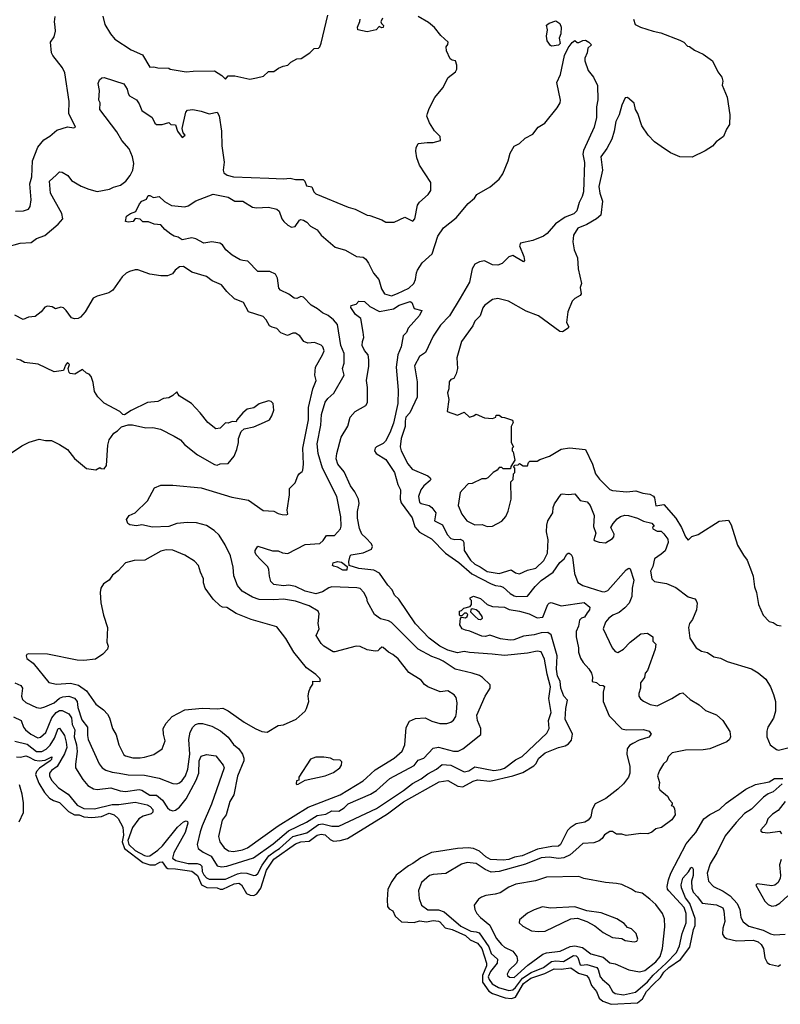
# Model space of a CAD drawing. Extents: x 2323203 to 2567568, y 883585 to 1022917.
# Tile 36 of 256: x 2384020 to 2389659, y 997611 to 1004911. Entities that reach past the tile are written whole.
import ezdxf

# ---------------------------------------------------------------- set-up
doc = ezdxf.new("R2010")
doc.units = 0

msp = doc.modelspace()

# ---------------------------------------------------------------- linework, layer by layer
at = {"layer": '0CON10XD'}
for points in [[(2383988.1, 1003491.9), (2384047.3, 1003492.7), (2384086.2, 1003505), (2384097.5, 1003525), (2384105.6, 1003574.4), (2384094.5, 1003695), (2384108.7, 1003745), (2384115.3, 1003864.7), (2384153.4, 1003966.6), (2384199.3, 1004020.7), (2384242.7, 1004047.3), (2384295, 1004091.1), (2384374.2, 1004115.8), (2384421.2, 1004108.8), (2384433.3, 1004115), (2384383.1, 1004215), (2384387.5, 1004305), (2384355, 1004516.2), (2384337.8, 1004555), (2384265.5, 1004645.5), (2384255.6, 1004665.6), (2384247.3, 1004745), (2384276.1, 1004785), (2384284.1, 1004825.9), (2384283.1, 1004856.9), (2384278.5, 1004895), (2384284, 1004935)], [(2384290.8, 1003759.2), (2384315, 1003782), (2384335, 1003780), (2384376, 1003755), (2384405, 1003719.2), (2384475, 1003677.5), (2384533.4, 1003653.4), (2384595, 1003637.3), (2384685, 1003653.9), (2384715, 1003669.6), (2384768, 1003685), (2384805.8, 1003715), (2384840, 1003755), (2384858.5, 1003795), (2384865.5, 1003845), (2384857.3, 1003895), (2384832.4, 1003952.4), (2384776.7, 1004015), (2384738.9, 1004078.9), (2384613.8, 1004245), (2384617.5, 1004295), (2384606.7, 1004315), (2384611.2, 1004385), (2384601.7, 1004438.3), (2384612.5, 1004465), (2384629.3, 1004480.7), (2384645, 1004483.3), (2384792.5, 1004435), (2384816.8, 1004396.8), (2384822.9, 1004365), (2384835, 1004345.7), (2384885, 1004317.5), (2384905, 1004286.2), (2384925, 1004238), (2385000.8, 1004185), (2385022.5, 1004145), (2385035, 1004133.8), (2385075, 1004133.3), (2385125, 1004150), (2385140, 1004135), (2385175, 1004132.5), (2385190, 1004085), (2385225, 1004037.5), (2385247.5, 1004055), (2385232, 1004072), (2385224.4, 1004105), (2385252.5, 1004225), (2385265, 1004240.4), (2385303.3, 1004245), (2385365, 1004234), (2385425, 1004214.2), (2385485, 1004224.2), (2385498.3, 1004198.2), (2385515.6, 1004085), (2385518.1, 1003975), (2385535.2, 1003854.8), (2385529.4, 1003795), (2385533.8, 1003775), (2385557.7, 1003757.7), (2385605, 1003746.5), (2385865.6, 1003735.6), (2385975, 1003730.4), (2386025, 1003736.2), (2386065, 1003727.3), (2386121.4, 1003725), (2386134.5, 1003715), (2386145, 1003678.8), (2386185, 1003672.9), (2386200.4, 1003635), (2386215, 1003620), (2386455, 1003521.8), (2386506.4, 1003506.4), (2386595, 1003461.2), (2386615, 1003460), (2386705, 1003427.5), (2386735, 1003410), (2386795, 1003410), (2386875, 1003446.7), (2386935, 1003416.7), (2386948.8, 1003435), (2386970, 1003535), (2386985, 1003557.5), (2387047.5, 1003615), (2387066.7, 1003645), (2387068, 1003705), (2386985, 1003832.5), (2386963.6, 1003886.4), (2386956.1, 1003936.1), (2386958.3, 1003961.7), (2386975, 1003992.5), (2387041.7, 1004001.7), (2387085, 1004000), (2387140, 1004015), (2387137.5, 1004045), (2387095, 1004087.5), (2387057.3, 1004147.3), (2387039.2, 1004195), (2387042.2, 1004215), (2387055, 1004252.5), (2387097.9, 1004335), (2387155.6, 1004405), (2387197.2, 1004482.8), (2387250, 1004525), (2387260, 1004545), (2387260, 1004575), (2387250, 1004605), (2387225, 1004610), (2387210.7, 1004620.7), (2387185, 1004680), (2387180.7, 1004709.3), (2387193.6, 1004726.4), (2387196.2, 1004745), (2387142, 1004795), (2387094.2, 1004854.2), (2387050.8, 1004890.8), (2386975, 1004933.8)], [(2384636, 1004936), (2384650.5, 1004875), (2384693.1, 1004805), (2384725, 1004767.5), (2384847.4, 1004687.4), (2384929.6, 1004649.6), (2384985, 1004560), (2385015, 1004562.5), (2385043.3, 1004553.3), (2385125, 1004552.5), (2385135, 1004544.4), (2385254.2, 1004524.2), (2385305, 1004530), (2385465, 1004530.8), (2385518.1, 1004498.1), (2385545, 1004470), (2385566.1, 1004493.9), (2385615, 1004493.8), (2385725, 1004470), (2385775, 1004478.8), (2385827, 1004493), (2385865, 1004527.5), (2385905, 1004527.5), (2385938.3, 1004551.7), (2385973, 1004567), (2386007, 1004573), (2386030, 1004595), (2386075, 1004620), (2386107, 1004623), (2386170, 1004665), (2386203, 1004697), (2386235, 1004700), (2386245, 1004710), (2386255, 1004737.5), (2386305.2, 1004945)], [(2386708.3, 1004921.7), (2386697.5, 1004895), (2386701.7, 1004881.7), (2386717, 1004867), (2386715, 1004853.8), (2386705, 1004851.2), (2386685, 1004860), (2386662.5, 1004835), (2386595, 1004821.9), (2386526.4, 1004836.4), (2386523.3, 1004855), (2386542.3, 1004897.7), (2386544.1, 1004915.9)], [(2388570, 1004915), (2388583.3, 1004875), (2388622.5, 1004855), (2388715, 1004825.7), (2388774.1, 1004814.1), (2388915, 1004760), (2388942.5, 1004745), (2388970, 1004715), (2388985, 1004712.5), (2389022.5, 1004685), (2389086.7, 1004655), (2389155.8, 1004605.8), (2389194.3, 1004525), (2389225.4, 1004485), (2389233.3, 1004455), (2389227.1, 1004425), (2389265, 1004337.5), (2389285.5, 1004205), (2389280.8, 1004135), (2389260.8, 1004099.2), (2389236.7, 1004045), (2389184.1, 1004005.9), (2389155, 1003973.3), (2389102.3, 1003937.7), (2389005, 1003891.2), (2388915, 1003894), (2388844.3, 1003924.3), (2388775, 1003970), (2388726.1, 1004006.1), (2388680, 1004055), (2388631.2, 1004125), (2388602, 1004215), (2388585.8, 1004245), (2388575, 1004293.3), (2388525, 1004333.3), (2388509.3, 1004330.7), (2388483.6, 1004276.4), (2388464.6, 1004205.4), (2388439.4, 1004155), (2388427.3, 1004085), (2388408.8, 1004025), (2388373.3, 1003955), (2388329.1, 1003895), (2388339.3, 1003795), (2388314.1, 1003675), (2388321.5, 1003625), (2388340, 1003565), (2388327.6, 1003462.4), (2388295.6, 1003435), (2388225, 1003393.5), (2388156.7, 1003365), (2388126.7, 1003313.3), (2388120, 1003265), (2388130.8, 1003205), (2388155.6, 1003145), (2388160.6, 1003065), (2388184.2, 1002955), (2388174.4, 1002925), (2388181.2, 1002878.8), (2388174, 1002865), (2388135, 1002844.2), (2388115.7, 1002825), (2388084.5, 1002745.5), (2388074, 1002665), (2388090, 1002635), (2388085.9, 1002624.1), (2388045, 1002596.7), (2388025, 1002599.2), (2387865, 1002715.6), (2387775, 1002751.1), (2387643, 1002823), (2387565, 1002844), (2387525, 1002835.8), (2387465, 1002792), (2387452.9, 1002775), (2387432.5, 1002715), (2387394.6, 1002675.4), (2387378, 1002642), (2387296, 1002525), (2387261.4, 1002405), (2387266.1, 1002326.1), (2387256.7, 1002285), (2387239.5, 1002250.5), (2387215, 1002242.5), (2387203.9, 1002226.1), (2387201.2, 1002175), (2387192, 1002145), (2387201.2, 1002095), (2387190, 1002005), (2387265, 1001980), (2387315, 1002000), (2387355, 1001963.3), (2387385, 1001973.3), (2387405, 1001987.5), (2387465, 1001960), (2387525, 1001953.8), (2387550, 1001965), (2387551.7, 1001978.3), (2387575, 1001980), (2387593, 1001963), (2387615, 1001962.5), (2387673, 1001943), (2387677.5, 1001925), (2387662.5, 1001895), (2387662.5, 1001775), (2387680, 1001745), (2387670, 1001735), (2387670, 1001715), (2387677, 1001707), (2387690, 1001645), (2387661.7, 1001598.3), (2387658.3, 1001581.7), (2387605, 1001580), (2387595, 1001590), (2387575, 1001590), (2387559.3, 1001570.7), (2387530, 1001555), (2387490, 1001515), (2387475, 1001507.5), (2387445, 1001507.5), (2387375, 1001473.3), (2387345, 1001470), (2387305, 1001428.8), (2387286.2, 1001405), (2387269.3, 1001309.3), (2387297.5, 1001245), (2387333.8, 1001195), (2387395, 1001166.9), (2387448.3, 1001168.3), (2387485, 1001153.3), (2387525, 1001156.7), (2387595, 1001192.5), (2387623.6, 1001226.4), (2387641.7, 1001268.3), (2387662.5, 1001355), (2387660, 1001485), (2387677, 1001503), (2387680, 1001545), (2387690, 1001555), (2387690, 1001585), (2387681.7, 1001598.3), (2387691.7, 1001608.3), (2387715, 1001610), (2387725, 1001620), (2387753, 1001603), (2387785, 1001602.5), (2387791.7, 1001628.3), (2387803, 1001637), (2387855, 1001637.5), (2387875, 1001650), (2387947.5, 1001675), (2388035, 1001726.7), (2388095, 1001736.7), (2388215, 1001723.3), (2388265.7, 1001615), (2388289.2, 1001545), (2388317.5, 1001505), (2388395, 1001428), (2388415, 1001419.2), (2388521.7, 1001411.7), (2388588, 1001418), (2388640.2, 1001400.2), (2388692.5, 1001392.5), (2388717.9, 1001377.9), (2388726, 1001365), (2388735, 1001306.2), (2388795, 1001315.7), (2388885, 1001216), (2388926.9, 1001146.9), (2388955, 1001076.7), (2388975, 1001051.2), (2389001.7, 1001078.3), (2389050, 1001095), (2389205, 1001192.5), (2389275, 1001200), (2389293.3, 1001165), (2389342.5, 1001015), (2389385, 1000940), (2389412.5, 1000905), (2389445, 1000820), (2389456.7, 1000785), (2389467, 1000707), (2389483, 1000663), (2389497.5, 1000575), (2389532.5, 1000495), (2389575, 1000450), (2389605, 1000442.5), (2389635, 1000422.5), (2389665, 1000417.5)], [(2387965, 1004715.8), (2387955, 1004720), (2387931.1, 1004755), (2387925, 1004790), (2387932.3, 1004835), (2387925, 1004870), (2387945, 1004884.3), (2387995, 1004902), (2388025, 1004882), (2388034.3, 1004855), (2388031.4, 1004805), (2388020, 1004775), (2388025.8, 1004735), (2388015, 1004722.5), (2387965, 1004715.8)], [(2383975, 999742.7), (2384031.8, 999715), (2384047.1, 999665), (2384063.3, 999645), (2384102.5, 999615), (2384155, 999586.7), (2384175, 999591.9), (2384214.6, 999625), (2384258.1, 999735), (2384290.3, 999775), (2384315, 999788), (2384335, 999789.4), (2384385, 999765.3), (2384402.8, 999735), (2384409.4, 999685), (2384427.4, 999645), (2384423.8, 999595), (2384441.6, 999535), (2384445.2, 999484.8), (2384432.4, 999392.4), (2384434.6, 999365), (2384486.9, 999276.9), (2384525, 999233.5), (2384567.5, 999207.5), (2384595, 999203.2), (2384695.3, 999215.3), (2384765, 999194.6), (2384805, 999188.7), (2384905, 999203), (2384925, 999198.6), (2384985, 999162.4), (2385035, 999162.4), (2385079.7, 999125), (2385115, 999068.6), (2385132.2, 999052.2), (2385155, 999045.6), (2385175, 999050), (2385205, 999072.2), (2385255, 999133.1), (2385328.1, 999271.9), (2385348.5, 999325), (2385351.2, 999415), (2385365, 999451.4), (2385405, 999462.9), (2385475, 999453.8), (2385528.6, 999385), (2385535.4, 999365), (2385441.6, 999095), (2385371.8, 998935), (2385358.9, 998888.9), (2385335.6, 998795), (2385343.8, 998765), (2385379.3, 998739.3), (2385439.3, 998709.3), (2385485, 998638.5), (2385515, 998631.3), (2385555, 998635.8), (2385753.5, 998696.5), (2385898.5, 998801.5), (2386013, 998897), (2386145, 998961.7), (2386225, 999011.5), (2386290.3, 999019.7), (2386335, 999045.7), (2386385, 999042.3), (2386425, 999068.1), (2386455, 999096.3), (2386620.5, 999169.5), (2386664, 999196), (2386765, 999283.9), (2386945, 999382.2), (2386975, 999420.6), (2387015, 999435.6), (2387085, 999508.9), (2387125, 999518.2), (2387235, 999486.9), (2387271.2, 999488.8), (2387305, 999505.5), (2387439.1, 999610.9), (2387438.1, 999655), (2387413.3, 999715), (2387410, 999755), (2387471.5, 999895), (2387508.8, 999955), (2387508.3, 999978.3), (2387450, 1000035), (2387428, 1000048), (2387375, 1000066.8), (2387248, 1000095), (2387160, 1000155), (2387129.4, 1000169.4), (2387075, 1000188.9), (2386975, 1000244.2), (2386775, 1000440.6), (2386754.6, 1000454.6), (2386695, 1000467.7), (2386651.3, 1000501.3), (2386598.8, 1000595), (2386593.3, 1000623.3), (2386572, 1000665), (2386543, 1000693), (2386518.9, 1000698.9), (2386335, 1000706.3), (2386311.6, 1000698.4), (2386265, 1000668.9), (2386215, 1000654.8), (2386135, 1000674.3), (2386065, 1000709.7), (2386015, 1000718.2), (2385975, 1000713.1), (2385905, 1000722.7), (2385880.6, 1000745), (2385870.6, 1000785), (2385867.5, 1000835), (2385858.8, 1000855), (2385805, 1000908.8), (2385772.7, 1000942.7), (2385765, 1000960), (2385766.2, 1000975), (2385785, 1001006.7), (2385895, 1000973.8), (2385935, 1000972.5), (2385968.2, 1000958.2), (2386007.4, 1000952.6), (2386135, 1001021.1), (2386245, 1001027.9), (2386270.8, 1001049.2), (2386295, 1001087.8), (2386353.2, 1001086.8), (2386397.5, 1001135), (2386403, 1001157), (2386400, 1001225), (2386372.1, 1001375), (2386265.7, 1001585), (2386232.5, 1001695), (2386225.5, 1001765.5), (2386253.5, 1001905), (2386255.3, 1001945.3), (2386256.8, 1001985), (2386285, 1002075.5), (2386305, 1002103.1), (2386347.7, 1002142.3), (2386425.3, 1002275), (2386414, 1002325), (2386424.7, 1002365), (2386425.3, 1002435), (2386401.2, 1002495), (2386375, 1002650), (2386345.8, 1002685.8), (2386307.5, 1002717.5), (2386265, 1002737.6), (2386228.4, 1002768.4), (2386180, 1002795), (2386125, 1002854), (2386105, 1002859.2), (2386075, 1002844.3), (2386055.5, 1002845.5), (2386015, 1002875.6), (2385954.2, 1002905), (2385941.7, 1002921.7), (2385931.9, 1002995), (2385915.6, 1003025), (2385873.2, 1003043.2), (2385785, 1003043.1), (2385710.5, 1003120.5), (2385675, 1003126.2), (2385655, 1003130), (2385595, 1003165.8), (2385548.8, 1003205), (2385522.1, 1003242.1), (2385504.4, 1003254.4), (2385445, 1003262.9), (2385385, 1003254.3), (2385325, 1003287.3), (2385295, 1003293.3), (2385225, 1003279.2), (2385195, 1003299.2), (2385165, 1003305.7), (2385140.5, 1003320.5), (2385095, 1003356.2), (2385065, 1003390), (2385015.9, 1003395.9), (2384975, 1003413.1), (2384931.7, 1003411.7), (2384912.5, 1003432.5), (2384875, 1003436.7), (2384860, 1003415), (2384825, 1003408.8), (2384803.3, 1003415), (2384812.5, 1003455), (2384842.5, 1003475), (2384881.7, 1003488.3), (2384908, 1003545), (2384925, 1003565.8), (2384959.5, 1003580.5), (2384973, 1003607), (2384985, 1003607.5), (2385012.5, 1003592.5), (2385055, 1003600), (2385094.2, 1003564.2), (2385144.3, 1003534.3), (2385245, 1003524), (2385268.3, 1003531.7), (2385325, 1003568.8), (2385455, 1003617.5), (2385565, 1003595.6), (2385615, 1003565.8), (2385675, 1003566.2), (2385745, 1003521.5), (2385775, 1003516.9), (2385865, 1003520.5), (2385927.1, 1003507.1), (2385942.4, 1003492.4), (2385964.4, 1003435), (2385978.6, 1003415), (2386007.8, 1003387.8), (2386035, 1003373.6), (2386061.7, 1003378.3), (2386095, 1003425.6), (2386105, 1003429.4), (2386124.5, 1003424.5), (2386149.6, 1003409.6), (2386175, 1003380.9), (2386225, 1003354.2), (2386255, 1003314.3), (2386358, 1003225), (2386435, 1003201.9), (2386517.5, 1003155), (2386565, 1003149.2), (2386585, 1003136.2), (2386606.4, 1003106.4), (2386642.6, 1003032.6), (2386681.5, 1002985), (2386702.1, 1002915), (2386725, 1002879.5), (2386775, 1002864.1), (2386820.1, 1002879.9), (2386905, 1002920.9), (2386941.1, 1002955), (2386954.5, 1002985), (2386960.8, 1003035), (2386969.7, 1003055), (2387002.8, 1003107.2), (2387076.7, 1003175), (2387120.7, 1003305), (2387161.9, 1003368.1), (2387255, 1003441.2), (2387345, 1003547.5), (2387391.3, 1003588.7), (2387408, 1003615), (2387508.3, 1003671.7), (2387575, 1003729.2), (2387600.7, 1003769.3), (2387640.8, 1003865), (2387655, 1003922.5), (2387686.1, 1003973.9), (2387725, 1003993.3), (2387766.8, 1004033.2), (2387825, 1004061.2), (2387863.8, 1004115), (2387913.3, 1004145), (2388005, 1004258), (2388026.7, 1004295), (2388029.1, 1004315), (2388001.2, 1004445), (2388029.6, 1004505), (2388059.2, 1004645), (2388085, 1004702.5), (2388115, 1004742.5), (2388135, 1004756.7), (2388153, 1004743), (2388165, 1004742.5), (2388195, 1004757.5), (2388215, 1004760), (2388240, 1004745), (2388260, 1004725), (2388231.2, 1004698.8), (2388226.7, 1004665), (2388210, 1004625), (2388210, 1004605), (2388234.1, 1004534.1), (2388273.3, 1004485), (2388302.3, 1004422.3), (2388306.4, 1004316.4), (2388296.2, 1004265), (2388295.4, 1004185), (2388278.2, 1004115), (2388199.1, 1003940.9), (2388195.9, 1003915), (2388206.7, 1003853.3), (2388199.6, 1003635), (2388190.7, 1003599.3), (2388166.7, 1003555), (2388151.2, 1003495), (2388127.6, 1003472.4), (2388064.2, 1003445.8), (2387992.3, 1003397.7), (2387930.8, 1003325), (2387903.1, 1003305), (2387825, 1003274.9), (2387731.5, 1003255), (2387725.3, 1003235), (2387757.3, 1003155), (2387761.2, 1003125), (2387755, 1003116.7), (2387675, 1003162.1), (2387645, 1003153.4), (2387596, 1003104), (2387565, 1003090.2), (2387525, 1003093.9), (2387465, 1003123.1), (2387427.5, 1003115), (2387395, 1003098.4), (2387374.1, 1003065), (2387354.4, 1002965.6), (2387285, 1002846.9)], [(2383916.3, 1003223.7), (2384022.5, 1003255), (2384105, 1003257.9), (2384145, 1003287.8), (2384205, 1003312.1), (2384304.7, 1003395.3), (2384339.2, 1003435), (2384332.2, 1003475), (2384247.1, 1003625), (2384241.1, 1003715), (2384290.8, 1003759.2)], [(2383985, 999993.5), (2384029.2, 999975), (2384040.2, 999955), (2384033.3, 999895), (2384040.5, 999870.5), (2384065, 999848.2), (2384145, 999811.5), (2384175, 999807.3), (2384205, 999816.1), (2384275, 999847), (2384315, 999880.7), (2384338.8, 999891.2), (2384385.2, 999895.2), (2384425, 999880), (2384444.7, 999855), (2384451.8, 999811.8), (2384480.8, 999720.8), (2384521.9, 999665), (2384522, 999605), (2384528.5, 999575), (2384608.9, 999395), (2384631.9, 999365), (2384657.7, 999347.7), (2384705, 999332.4), (2384756.2, 999325), (2384825, 999311.9), (2384945, 999310.6), (2385055, 999287.9), (2385155, 999247.1), (2385185, 999245.5), (2385205, 999251.8), (2385225, 999270), (2385248.2, 999305), (2385267.5, 999355), (2385280.2, 999465), (2385273.9, 999575), (2385282.6, 999627.4), (2385303.1, 999665), (2385323.9, 999686.1), (2385345, 999693.3), (2385375, 999691.9), (2385445, 999672.9), (2385507.8, 999637.8), (2385565, 999590.8), (2385605, 999537.7), (2385645.6, 999505.6), (2385670.7, 999465), (2385681.5, 999435), (2385680.9, 999415), (2385635, 999303.3), (2385606.7, 999165), (2385578.5, 999115), (2385551.2, 999015), (2385521.1, 998975), (2385492.7, 998855), (2385504.6, 998815), (2385535, 998771.5), (2385568.5, 998748.5), (2385605, 998743.2), (2385670.8, 998755), (2385708.6, 998771.4), (2385934.8, 998935.2), (2386158.5, 999071.5), (2386395, 999162.9), (2386565, 999267.5), (2386591, 999289), (2386655, 999348.8), (2386795, 999435.5), (2386855, 999487.5), (2386874.4, 999535), (2386885, 999662.5), (2386909.2, 999710.8), (2386955, 999730.8), (2387025, 999734.2), (2387075, 999710.6), (2387135, 999692.2), (2387186.3, 999693.7), (2387215, 999701.9), (2387235, 999717.5), (2387252.7, 999745), (2387259.2, 999775), (2387262.2, 999845), (2387255.6, 999885.6), (2387241.2, 999905), (2387195, 999934.3), (2387136.7, 999926.7), (2387045, 999963.8), (2387021.3, 999981.3), (2386995, 1000013.8), (2386905, 1000072.2), (2386825, 1000171.4), (2386786, 1000205), (2386755, 1000222.9), (2386715, 1000257.5), (2386705, 1000258), (2386688, 1000245), (2386675, 1000232), (2386655, 1000230), (2386595, 1000240), (2386545, 1000263.8), (2386515, 1000265.8), (2386357, 1000223), (2386343.3, 1000225), (2386275.7, 1000265.7), (2386255, 1000286.2), (2386218.6, 1000345), (2386240, 1000395), (2386231.4, 1000435), (2386240, 1000505), (2386232, 1000525), (2386165, 1000566.4), (2386065, 1000600), (2385975, 1000615.3), (2385905, 1000608.6), (2385795, 1000613), (2385745, 1000629.2), (2385669.4, 1000675), (2385635.5, 1000715), (2385607.1, 1000787.1), (2385602.4, 1000852.4), (2385583.5, 1000935), (2385543.3, 1001016.7), (2385498.3, 1001088.3), (2385461.9, 1001125), (2385405, 1001161.6), (2385329.6, 1001179.6), (2385265, 1001182.2), (2385185.3, 1001174.7), (2385125, 1001153.8), (2385005, 1001147.5), (2384925, 1001166.2), (2384885, 1001157.5), (2384837.5, 1001165), (2384821.2, 1001175), (2384812.5, 1001205), (2384832, 1001235), (2384875.3, 1001254.7), (2384966.2, 1001343.8), (2385018.8, 1001441.2), (2385065, 1001458.8), (2385155, 1001460), (2385365, 1001440), (2385591.9, 1001371.9), (2385715, 1001347.5), (2385825, 1001272.9), (2385905, 1001266.7), (2385935, 1001250), (2385965, 1001242.5), (2385995, 1001240), (2386007.5, 1001245), (2386002.5, 1001275), (2386020.7, 1001389.3), (2386021.2, 1001435), (2386063, 1001477), (2386081.7, 1001528.3), (2386093.6, 1001546.4), (2386115, 1001560), (2386118.3, 1001571.7), (2386124.2, 1001615), (2386120, 1001735), (2386162.1, 1001945), (2386160, 1002035), (2386193.2, 1002175), (2386216.7, 1002235), (2386208.6, 1002275), (2386212.9, 1002335), (2386265.7, 1002425), (2386277.3, 1002455), (2386267.5, 1002485), (2386255, 1002496.7), (2386205, 1002516.7), (2386155, 1002513.3), (2386126.1, 1002526.1), (2386097, 1002567), (2386065, 1002586.7), (2386045, 1002586.7), (2386005, 1002570), (2385955, 1002590), (2385925, 1002621.2), (2385890.5, 1002630.5), (2385872.3, 1002642.3), (2385847.5, 1002685), (2385825, 1002710), (2385715, 1002743.8), (2385679.4, 1002815), (2385612.4, 1002842.4), (2385554.7, 1002894.7), (2385515, 1002944.2), (2385445.9, 1002975.9), (2385405, 1003008), (2385295, 1003040), (2385235, 1003080), (2385205, 1003078.5), (2385172.5, 1003055), (2385152.7, 1003027.3), (2385115, 1003013.1), (2385065, 1003011.9), (2384985, 1003023.3), (2384894.7, 1003055.3), (2384875, 1003055.7), (2384835, 1003043.2), (2384809.1, 1003030.9), (2384778.8, 1003005), (2384709.2, 1002905), (2384680, 1002885), (2384595, 1002861.5), (2384563.8, 1002846.2), (2384505, 1002745.8), (2384470, 1002705), (2384452.5, 1002695), (2384425, 1002691.9), (2384405, 1002701.4), (2384365, 1002756), (2384345, 1002773.8), (2384325, 1002780), (2384285, 1002767.5), (2384261.7, 1002781.7), (2384225, 1002786.2), (2384205, 1002778.8), (2384180, 1002745), (2384135, 1002711.2), (2384085, 1002706.7), (2384045, 1002688.8), (2383985, 1002720)], [(2383985, 999562.4), (2384075, 999540.6), (2384145, 999485.8), (2384185, 999484.8), (2384216.9, 999503.1), (2384246.8, 999533.2), (2384277.2, 999585), (2384303.8, 999655), (2384315, 999659.4), (2384352.2, 999605), (2384363.6, 999553.6), (2384368.7, 999515), (2384352.5, 999467.5), (2384297.6, 999375), (2384255, 999343.9), (2384240, 999325), (2384240, 999305), (2384255, 999272.2), (2384306.4, 999216.4), (2384379.2, 999169.3), (2384446.6, 999086.6), (2384495, 999062), (2384575, 999060.5), (2384705, 999092.9), (2384755, 999093), (2384875, 999110.2), (2384965, 999088.8), (2384987.9, 999077.9), (2385006.1, 999055), (2385008, 999035), (2384995, 999023.9), (2384935, 999006.2), (2384904, 998985), (2384855, 998921.1), (2384821.5, 998825), (2384828.4, 998795), (2384875, 998750.6), (2384944.7, 998715), (2384965, 998709.7), (2384985, 998712.9), (2385045, 998752.6), (2385078.3, 998785), (2385189.1, 998925), (2385235, 998963.8), (2385255, 998971.4), (2385265, 998966.7), (2385266.2, 998955), (2385247.7, 998885), (2385162.7, 998735), (2385153.6, 998693.6), (2385177.4, 998677.4), (2385270, 998655), (2385335, 998654.1), (2385357.9, 998647.9), (2385368.9, 998635), (2385373.4, 998595), (2385385, 998571.2), (2385405, 998549.5), (2385425, 998538.3), (2385545, 998538.7), (2385635, 998578.5), (2385665, 998586), (2385702.7, 998582.7), (2385755, 998565.6), (2385771.1, 998568.9), (2385785, 998581.9), (2385816.8, 998643.2), (2385867.8, 998712.2), (2385915, 998747), (2385945, 998764.9), (2386045, 998854.2), (2386148.1, 998881.8), (2386235, 998943.8), (2386265, 998948), (2386335, 998930.7), (2386385, 998931.6), (2386665, 999061.6), (2386866.1, 999195), (2386932.3, 999247.7), (2386995, 999281.9), (2387045, 999320.6), (2387110, 999355), (2387150.9, 999389.1), (2387215, 999382.9), (2387315, 999335.3), (2387348.4, 999341.6), (2387395, 999371.8), (2387535, 999345.3), (2387585, 999351.3), (2387615, 999361.8), (2387695, 999422.9), (2387745, 999448.6), (2387928.9, 999621.1), (2387945.6, 999655), (2387940, 999715), (2387960.6, 999775), (2387942.1, 999877.9), (2387954.5, 999965), (2387929.5, 1000059.5), (2387910.8, 1000170.8), (2387885.7, 1000225), (2387855, 1000229.4), (2387785, 1000213.6), (2387615, 1000195.9), (2387522.7, 1000207.3), (2387355, 1000218.5), (2387315, 1000227.5), (2387265, 1000217.6), (2387195, 1000237.3), (2387134.7, 1000265), (2387056, 1000325), (2386955, 1000431.8), (2386831.8, 1000615), (2386798.8, 1000645), (2386781.8, 1000685), (2386748.3, 1000718.3), (2386687.4, 1000807.4), (2386645, 1000828.6), (2386535, 1000841.1), (2386463.3, 1000865), (2386460.4, 1000895), (2386470, 1000935), (2386477.1, 1000942.9), (2386565, 1000959.4), (2386628, 1000985), (2386634.3, 1001005), (2386628.5, 1001025), (2386585, 1001070.5), (2386557.2, 1001097.2), (2386538.1, 1001138.1), (2386525.3, 1001215), (2386524.8, 1001265.2), (2386536.2, 1001325), (2386531.4, 1001355), (2386505, 1001410), (2386473.3, 1001455), (2386425, 1001559.4), (2386377.7, 1001615), (2386367.1, 1001655), (2386370.4, 1001695), (2386403.5, 1001815), (2386452.2, 1001897.8), (2386469.4, 1001965), (2386507.5, 1002005), (2386585, 1002050), (2386598.1, 1002071.9), (2386599.4, 1002185), (2386590, 1002235), (2386607.5, 1002342.5), (2386608.3, 1002388.3), (2386604.2, 1002425), (2386575, 1002459.2), (2386559.6, 1002495), (2386561.5, 1002525), (2386571.9, 1002555), (2386566.7, 1002595), (2386548.8, 1002695), (2386510, 1002725), (2386473.8, 1002776.2), (2386477, 1002793), (2386515, 1002801.2), (2386535, 1002823.8), (2386575, 1002822.5), (2386615, 1002785.6), (2386687.2, 1002747.2), (2386791.8, 1002768.2), (2386832.9, 1002795), (2386915, 1002821.2), (2386927.5, 1002815), (2386945, 1002770), (2387000, 1002755), (2386985, 1002717.5), (2386900, 1002625), (2386887, 1002593), (2386863, 1002567), (2386847.5, 1002485), (2386822.2, 1002425), (2386809.6, 1002335), (2386825.3, 1002165), (2386822.8, 1002065), (2386790.6, 1001919.4), (2386765, 1001848.1), (2386732.6, 1001785), (2386715, 1001768.6), (2386666, 1001744), (2386655, 1001733.8), (2386650, 1001715), (2386662, 1001695), (2386735, 1001650), (2386798.7, 1001555), (2386823.3, 1001465), (2386843.5, 1001425), (2386841.6, 1001355), (2386847.9, 1001327.9), (2386928.6, 1001218.6), (2386950.1, 1001150.1), (2386985, 1001111.9), (2387072, 1001062), (2387177.3, 1000955), (2387275, 1000887.3), (2387371.9, 1000801.9), (2387515, 1000728.4), (2387546.4, 1000716.4), (2387585, 1000710.9), (2387605, 1000703.8), (2387655, 1000657.1), (2387685, 1000639.5), (2387705, 1000633.8), (2387785, 1000637.1), (2387841.1, 1000708.9), (2387885, 1000753.7), (2387974.7, 1000815), (2388024.5, 1000885.5), (2388056.6, 1000913.4), (2388075, 1000947.1), (2388085, 1000956.9), (2388094.4, 1000955.6), (2388107.9, 1000945), (2388116.9, 1000925), (2388132.7, 1000805), (2388158.5, 1000738.5), (2388195, 1000716.5), (2388335, 1000671.7), (2388355, 1000669.1), (2388380.5, 1000679.5), (2388515, 1000832.9), (2388535, 1000844.2), (2388545, 1000840), (2388573.3, 1000755), (2388559.2, 1000695), (2388557.7, 1000635), (2388537.9, 1000585), (2388505, 1000549.3), (2388465, 1000515.3), (2388416.9, 1000495), (2388387.8, 1000475), (2388362.7, 1000445), (2388345.5, 1000395), (2388411.9, 1000255), (2388435, 1000225.8), (2388455, 1000219.4), (2388495, 1000244.4), (2388544.7, 1000295.3), (2388625, 1000357.1), (2388675, 1000362.5), (2388712.5, 1000335), (2388714.1, 1000304.1), (2388735, 1000280), (2388731.4, 1000245), (2388674.5, 1000085.5), (2388658, 1000065), (2388650.8, 1000035), (2388622, 999995), (2388621.2, 999955), (2388610, 999915), (2388610.8, 999895), (2388622, 999875), (2388645, 999857.5), (2388695, 999834.3), (2388745, 999824.4), (2388855, 999879.2), (2388915, 999916.2), (2388935, 999921.2), (2388989.7, 999869.7), (2389058.3, 999831.7), (2389105, 999788.8), (2389185, 999756.7), (2389233.3, 999715), (2389285, 999632.5), (2389290, 999595), (2389281.2, 999575), (2389262.9, 999557.1), (2389135.3, 999504.7), (2389086.6, 999496.6), (2388955, 999495.4), (2388856.7, 999475), (2388826.7, 999445), (2388816.7, 999415), (2388793.3, 999395), (2388763.3, 999345), (2388748.8, 999305), (2388762.5, 999255), (2388757.5, 999215), (2388765, 999200), (2388822.5, 999155), (2388837, 999127), (2388857.5, 999105), (2388857.5, 999092.5), (2388850, 999085), (2388865, 999080), (2388873.3, 999063.3), (2388878.8, 999015), (2388855, 998977.5), (2388777, 998923), (2388735, 998912.5), (2388705, 998887.5), (2388676.4, 998873.6), (2388625, 998877.5), (2388515, 998862.5), (2388485, 998872.5), (2388445, 998872.5), (2388415, 998892.5), (2388395, 998892.5), (2388355, 998867.5), (2388339.1, 998840.9), (2388315.9, 998824.1), (2388275, 998808.1), (2388195, 998804.2), (2388142.2, 998755), (2388101.7, 998718.2), (2388055, 998697.5), (2388015, 998692.8), (2387945, 998701.1), (2387885, 998697.5), (2387769.3, 998650.7), (2387575, 998595.5), (2387515, 998591.6), (2387470.2, 998610.2), (2387405, 998655.4), (2387337, 998663), (2387295, 998650), (2387178.3, 998581.7), (2387085, 998574.4), (2387058, 998565), (2386999.2, 998515), (2386976.7, 998455), (2386981.1, 998395), (2386998.6, 998345), (2387045, 998311.9), (2387125, 998310.9), (2387166.9, 998296.9), (2387289.4, 998190.6), (2387365, 998153), (2387405, 998148.6), (2387425, 998139.7), (2387497, 998037), (2387515, 997986.4), (2387562, 997945), (2387558.4, 997915), (2387509.6, 997855), (2387493.9, 997815), (2387499.4, 997795), (2387522.5, 997762.5), (2387568.8, 997735), (2387645, 997712.4), (2387675, 997718.1), (2387695, 997734.8), (2387746.6, 997805), (2387812.2, 997847.8), (2387903.5, 997885), (2387962.6, 997927.4), (2387995, 997932.7), (2388051.6, 997928.4), (2388125, 997973.3), (2388145, 997970), (2388158.5, 997958.5), (2388175, 997904.6), (2388185, 997900.9), (2388225, 997907.2), (2388297.8, 997885), (2388309, 997869), (2388322.9, 997815), (2388341.2, 997795), (2388386.7, 997755), (2388415.8, 997705), (2388435, 997690), (2388495, 997681.2), (2388585, 997700.7), (2388675, 997777.8), (2388715, 997825.9), (2388813.1, 997915), (2388888.9, 997995), (2388911.3, 998045), (2388930, 998135), (2388959.7, 998215), (2388959.8, 998285), (2388945, 998328.8), (2388831.2, 998451.2), (2388822.8, 998465), (2388820.9, 998485), (2388829.7, 998535), (2388847.7, 998582.3), (2388960, 998800), (2388997.5, 998845), (2389031.9, 998885), (2389092.9, 998987.1), (2389135, 999018.2), (2389208.6, 999055), (2389257.4, 999102.6), (2389403.3, 999206.7), (2389475, 999241.1), (2389575, 999259.4), (2389615, 999285.5), (2389676.7, 999285)], [(2387285, 1002846.9), (2387206, 1002715), (2387138.8, 1002645), (2387084.2, 1002565.8), (2387027.5, 1002442.5), (2386985, 1002412.9), (2386947.3, 1002345), (2386966, 1002225), (2386966.8, 1002113.2), (2386913.1, 1001996.9), (2386883.7, 1001965), (2386876.8, 1001935), (2386877.5, 1001895), (2386848.8, 1001805), (2386840.4, 1001745), (2386848.9, 1001715), (2386898.2, 1001618.2), (2386928.3, 1001578.3), (2387045, 1001528.8), (2387062.9, 1001515), (2387067.1, 1001505), (2387062.5, 1001495), (2387015.6, 1001455), (2386993.6, 1001426.4), (2386975.4, 1001375), (2386983.6, 1001333.6), (2386995, 1001323.8), (2387055, 1001310), (2387076.4, 1001295), (2387105.4, 1001255), (2387096, 1001195), (2387155, 1001166.7), (2387188.4, 1001095), (2387215, 1001065.4), (2387245, 1001057.6), (2387285, 1001058.4), (2387305, 1001050), (2387311.8, 1001035), (2387315.3, 1000975), (2387361.2, 1000905), (2387393.1, 1000875), (2387434.5, 1000854.5), (2387485, 1000819.1), (2387575, 1000805.3), (2387662.3, 1000832.3), (2387695, 1000810), (2387725, 1000802.9), (2387785, 1000830), (2387845.8, 1000845), (2387905, 1000901.4), (2387931.8, 1000955), (2387936.5, 1001055), (2387925.7, 1001115), (2387927.5, 1001162.5), (2387935.4, 1001195), (2387973.5, 1001255), (2387975.5, 1001295), (2387985, 1001322), (2388035, 1001392), (2388045, 1001396.7), (2388085, 1001390.6), (2388135, 1001395.6), (2388175.5, 1001345.5), (2388227.2, 1001337.2), (2388249.5, 1001309.5), (2388278.5, 1001235), (2388274.3, 1001154.3), (2388290, 1001105), (2388276.7, 1001055), (2388285, 1001046.7), (2388315, 1001036.7), (2388363, 1001033), (2388415, 1001063.3), (2388423.9, 1001076.1), (2388427.3, 1001097.3), (2388402.9, 1001145), (2388420, 1001175), (2388449.5, 1001210.5), (2388475, 1001227.4), (2388505, 1001237.6), (2388533.3, 1001235), (2388600, 1001215), (2388645, 1001192.7), (2388705, 1001179.2), (2388722.5, 1001155), (2388710, 1001145), (2388712.5, 1001135), (2388745, 1001118.8), (2388775, 1001118.8), (2388795, 1001100), (2388825, 1001059.2), (2388826.9, 1001035), (2388805, 1000974.2), (2388775, 1000948.5), (2388725, 1000913.8), (2388713.4, 1000856.6), (2388696.8, 1000823.2), (2388705.4, 1000765.4), (2388725.5, 1000745.5), (2388815, 1000729.7), (2388885, 1000701.5), (2388975, 1000630.8), (2389025, 1000616), (2389035, 1000603.8), (2389041.1, 1000585), (2389038.2, 1000535), (2389007.5, 1000465), (2388985.4, 1000434.6), (2388978.1, 1000405), (2388988, 1000325), (2389033.8, 1000255), (2389075, 1000230), (2389119.1, 1000219.1), (2389167, 1000187), (2389215, 1000177.3), (2389265, 1000151.5), (2389445, 1000097.9), (2389495, 1000069.6), (2389550.6, 1000020.6), (2389585.5, 999965), (2389608.1, 999908.1), (2389623.5, 999855), (2389623.3, 999785), (2389607.4, 999732.6), (2389567.1, 999665), (2389559.4, 999635), (2389560, 999595), (2389583.8, 999535), (2389629.7, 999499.7), (2389645, 999495.8), (2389725, 999514.4)], [(2383945, 1001690), (2384035, 1001752.5), (2384090.5, 1001779.5), (2384165, 1001801.8), (2384211.5, 1001791.5), (2384255, 1001790), (2384315, 1001761.9), (2384374.2, 1001725), (2384427, 1001657), (2384514.3, 1001584.3), (2384585, 1001573.3), (2384615, 1001590), (2384623, 1001583), (2384645, 1001580), (2384663.3, 1001606.7), (2384674.1, 1001755.9), (2384683.8, 1001795), (2384717.5, 1001845), (2384745, 1001862.5), (2384775, 1001892.5), (2384825, 1001906.7), (2384855, 1001906.7), (2384954.2, 1001884.2), (2385007, 1001887), (2385062.5, 1001875), (2385165, 1001823.8), (2385212.5, 1001795), (2385242.3, 1001762.3), (2385337.5, 1001685), (2385465, 1001612), (2385485, 1001608), (2385505, 1001618), (2385565, 1001621.2), (2385610, 1001675), (2385630, 1001725), (2385642.5, 1001775), (2385642.5, 1001805), (2385661.7, 1001858.3), (2385683, 1001877), (2385755, 1001893.3), (2385834.1, 1001925.9), (2385871.2, 1001945), (2385890, 1001975), (2385903.8, 1002015), (2385900, 1002065), (2385885, 1002081.2), (2385865, 1002085.8), (2385795, 1002063.3), (2385755, 1002032.5), (2385705, 1002022.5), (2385673.6, 1001996.4), (2385630, 1001945), (2385625, 1001930), (2385595, 1001932.5), (2385565, 1001920), (2385545, 1001922.5), (2385505, 1001882.5), (2385475, 1001877.5), (2385413.6, 1001923.6), (2385358.8, 1001995), (2385294.2, 1002064.2), (2385202.9, 1002122.9), (2385185, 1002152.5), (2385155.8, 1002124.2), (2385125, 1002106.7), (2385085, 1002102.5), (2385045, 1002080), (2384967.7, 1002072.3), (2384845, 1002013.3), (2384797.7, 1001982.3), (2384785, 1001983.3), (2384762.5, 1002005), (2384645, 1002066.7), (2384600, 1002115), (2384573.8, 1002155), (2384565, 1002220), (2384550, 1002265), (2384535, 1002282.5), (2384515, 1002290), (2384485, 1002317.5), (2384427.5, 1002282.5), (2384395, 1002287.5), (2384386.2, 1002296.2), (2384378.8, 1002325), (2384388.8, 1002355), (2384375, 1002370), (2384359.2, 1002350.8), (2384345, 1002310), (2384275, 1002300), (2384156.9, 1002356.9), (2384055, 1002368.8), (2384025.9, 1002385.9), (2383995, 1002393.8)], [(2384912.7, 999437.3), (2384945, 999444.4), (2385015, 999462.2), (2385076.2, 999505), (2385098.6, 999565), (2385085.7, 999615), (2385084.2, 999655), (2385104.5, 999695.5), (2385151.2, 999745), (2385245, 999793.1), (2385375, 999807.5), (2385485, 999801.9), (2385525, 999806), (2385565, 999786.9), (2385685, 999702.5), (2385765, 999656.2), (2385815, 999633.8), (2385855, 999627.5), (2385935, 999677.5), (2385975, 999682.5), (2386070, 999725), (2386136.4, 999783.6), (2386147, 999803), (2386162.5, 999855), (2386157.5, 999895), (2386163.6, 999926.4), (2386172.5, 999955), (2386192.5, 999985), (2386193.3, 1000006.7), (2386245, 1000003.3), (2386249.3, 1000010.7), (2386245, 1000026.7), (2386215, 1000056), (2386145.5, 1000105.5), (2386052, 1000222), (2385992.6, 1000322.6), (2385925, 1000410), (2385735, 1000462.7), (2385625, 1000507.7), (2385555, 1000552.9), (2385524.5, 1000554.5), (2385505, 1000564.2), (2385454.6, 1000614.6), (2385394, 1000695), (2385383.3, 1000735), (2385383.3, 1000765), (2385360, 1000815), (2385346.2, 1000865), (2385315, 1000896), (2385245, 1000940), (2385155, 1000977.5), (2385105, 1000980.6), (2385065, 1000970.8), (2384947, 1000903), (2384868, 1000902), (2384805, 1000883.3), (2384750, 1000825), (2384706.8, 1000793.2), (2384682.9, 1000755), (2384640.7, 1000729.3), (2384621.5, 1000695), (2384616.7, 1000665), (2384622.4, 1000587.6), (2384640.4, 1000495), (2384670.4, 1000405), (2384666.5, 1000295), (2384676.9, 1000265), (2384671.9, 1000245), (2384635, 1000205.7), (2384580.9, 1000169.1), (2384495, 1000159.1), (2384445, 1000161.5), (2384225, 1000205.8), (2384085, 1000208.8), (2384072.5, 1000205), (2384067.5, 1000195), (2384072.5, 1000175), (2384119.7, 1000139.7), (2384235.6, 999995.6), (2384293.5, 999983.5), (2384396.9, 999993.1), (2384455, 999976.9), (2384515, 999936.2), (2384585, 999837.1), (2384642, 999795), (2384671.4, 999761.4), (2384685.5, 999735), (2384707, 999657), (2384735, 999610), (2384753.8, 999533.8), (2384791.7, 999461.7), (2384805, 999452.2), (2384858.3, 999438.3), (2384912.7, 999437.3)], [(2386415, 1000828.6), (2386375, 1000852), (2386345, 1000860), (2386340, 1000865), (2386343.3, 1000885), (2386375, 1000894), (2386405, 1000890), (2386447.3, 1000857.3), (2386445, 1000828.8), (2386415, 1000828.6)], [(2383995.9, 999445.9), (2384025, 999443.6), (2384065, 999453.6), (2384086, 999446), (2384132, 999422), (2384165, 999416.9), (2384208, 999422), (2384258, 999445), (2384255.4, 999425.4), (2384246.6, 999415), (2384167.5, 999362.5), (2384143.6, 999336.4), (2384136.9, 999315), (2384160.6, 999250.6), (2384202.5, 999182.5), (2384239.9, 999139.9), (2384271.1, 999121.1), (2384315, 999106.3), (2384380.4, 999040.4), (2384425, 999016.4), (2384460, 999015), (2384495, 999000.8), (2384555, 998995.6), (2384626.6, 999003.4), (2384682.5, 999027.5), (2384721.1, 999015), (2384748.8, 998988.8), (2384785.3, 998925.3), (2384789.8, 998865), (2384779.5, 998815), (2384796, 998766), (2384931.6, 998661.6), (2384984.8, 998645.2), (2385025, 998644.8), (2385059.4, 998665), (2385075, 998667.3), (2385104.8, 998624.8), (2385116.9, 998616.9), (2385175, 998615.7), (2385295, 998597.8), (2385337.2, 998565), (2385366.7, 998496.7), (2385407.4, 998477.4), (2385485, 998475.2), (2385505.4, 998465.4), (2385525, 998464.3), (2385609.5, 998505), (2385645, 998510.2), (2385665, 998497.8), (2385701.7, 998431.7), (2385729.1, 998419.1), (2385755, 998417.5), (2385779, 998431), (2385808.3, 998471.7), (2385849.7, 998605), (2385905, 998686), (2386065, 998801.6), (2386105, 998815.2), (2386165, 998821.5), (2386205, 998849.6), (2386225, 998864.7), (2386255, 998872), (2386285, 998867.1), (2386322.1, 998832.1), (2386345, 998821.3), (2386395, 998824.3), (2386450.1, 998839.9), (2386747.3, 999022.7), (2386865, 999111.6), (2387128.8, 999261.2), (2387195, 999271.1), (2387269.2, 999229.2), (2387305, 999223.1), (2387382.2, 999265), (2387415, 999274.7), (2387505, 999264.2), (2387675, 999304.1), (2387750.8, 999329.2), (2387831.7, 999378.3), (2387846.8, 999393.2), (2387869.3, 999435), (2387915, 999474.6), (2388015, 999515.8), (2388062.6, 999527.4), (2388088, 999542), (2388109.9, 999570.1), (2388119.1, 999615), (2388063.3, 999725), (2388068.3, 999805), (2388080, 999865), (2388054.4, 999895), (2388031.2, 999955), (2388027.4, 1000007.4), (2388007.6, 1000045), (2387999.4, 1000095), (2388003.3, 1000195), (2387959.4, 1000349.4), (2387935, 1000367.1), (2387885.2, 1000364.8), (2387835, 1000349.6), (2387755, 1000340.4), (2387682, 1000312), (2387655, 1000310), (2387585, 1000320), (2387505, 1000347.1), (2387471.9, 1000338.1), (2387445, 1000340), (2387357.7, 1000377.7), (2387323.7, 1000383.7), (2387301.2, 1000395), (2387283.3, 1000425), (2387288.3, 1000471.7), (2387295, 1000480), (2387325, 1000477.5), (2387336.7, 1000485), (2387341.7, 1000501.7), (2387331.7, 1000511.7), (2387318.3, 1000511.7), (2387298.3, 1000491.7), (2387285, 1000490), (2387280, 1000495), (2387280, 1000525), (2387295, 1000530), (2387313, 1000547), (2387359.3, 1000560.7), (2387370, 1000575), (2387370, 1000605), (2387360, 1000615), (2387360, 1000625), (2387385, 1000637.5), (2387435, 1000620), (2387485.5, 1000575.5), (2387525, 1000560), (2387615, 1000556.4), (2387647.5, 1000537.5), (2387725, 1000526.9), (2387796.2, 1000505), (2387855, 1000476.5), (2387898.1, 1000481.9), (2387935.6, 1000574.4), (2387945, 1000586), (2387959.5, 1000590.5), (2388035, 1000564.5), (2388205, 1000589.2), (2388246.2, 1000555), (2388244.3, 1000535), (2388227.5, 1000512.5), (2388208.1, 1000481.9), (2388185, 1000473.3), (2388170, 1000460), (2388161.9, 1000415), (2388145.6, 1000375), (2388145.6, 1000335), (2388162.9, 1000255), (2388161.7, 1000221.7), (2388177, 1000177), (2388196, 1000145), (2388238.6, 1000098.6), (2388259.4, 1000065), (2388266.4, 1000036.4), (2388263.8, 1000003.8), (2388295, 999997.3), (2388317.9, 999977.9), (2388345, 999974.4), (2388355, 999966.7), (2388346.4, 999925), (2388346.4, 999855), (2388389.2, 999749.2), (2388485, 999652.5), (2388515, 999646), (2388645, 999649.6), (2388686.2, 999635), (2388702, 999615), (2388685, 999592.5), (2388611.6, 999568.4), (2388564.7, 999545.3), (2388541.4, 999528.6), (2388523.9, 999506.1), (2388521.5, 999465), (2388543.1, 999375), (2388542.9, 999325), (2388532.5, 999295), (2388495, 999245.8), (2388455, 999206.7), (2388365, 999136.9), (2388285, 999097.1), (2388263.8, 999056.2), (2388255, 999000), (2388235, 998975.8), (2388208.7, 998961.3), (2388145, 998950), (2388099.6, 998920.4), (2388081.7, 998898.3), (2388029.2, 998795), (2388015, 998783.4), (2387965, 998781.5), (2387859, 998761), (2387745, 998711.5), (2387687.9, 998702.1), (2387645, 998683.8), (2387605, 998680), (2387510, 998685), (2387475, 998704.4), (2387427.4, 998747.4), (2387385, 998766), (2387345, 998770.4), (2387265, 998765.8), (2387124.3, 998745), (2387073.6, 998736.4), (2386993.7, 998696.3), (2386935, 998654.7), (2386901.4, 998638.6), (2386812, 998568), (2386778.1, 998521.9), (2386750, 998465), (2386743.1, 998385), (2386746.7, 998335), (2386759.2, 998319.2), (2386785, 998304.5), (2386803.5, 998263.5), (2386851.5, 998221.5), (2386945, 998216.5), (2386985, 998229.6), (2387035, 998221.5), (2387085, 998231.3), (2387125, 998227.2), (2387135, 998223.3), (2387175, 998178), (2387225, 998166), (2387325, 998120.8), (2387358.3, 998088.3), (2387415, 998064.7), (2387446.6, 998025), (2387480.7, 997915), (2387479.5, 997895), (2387451.1, 997825), (2387451.1, 997775), (2387498, 997708), (2387525, 997691.9), (2387618.5, 997658.5), (2387665, 997652.9), (2387695.9, 997664.1), (2387755, 997764.7), (2387810, 997805), (2387911.9, 997838.1), (2387982.9, 997872.9), (2388035, 997872.1), (2388105, 997881.1), (2388162, 997842), (2388223.1, 997825), (2388238.5, 997805), (2388259.9, 997749.9), (2388296.6, 997705), (2388316.3, 997656.3), (2388343.3, 997633.3), (2388405, 997610.9), (2388599, 997621), (2388637.7, 997652.3), (2388666.9, 997705), (2388718.8, 997761.2), (2388770.4, 997809.6), (2388795, 997848), (2388832.3, 997885), (2388917.7, 997942.3), (2388987.3, 998035), (2389014.3, 998164.3), (2389027.7, 998195), (2389028.2, 998248.2), (2388988.1, 998358.1), (2388955, 998400.9), (2388926.6, 998473.4), (2388924.2, 998495.8), (2388935.5, 998545), (2388977.4, 998592.6), (2388995, 998623.8), (2389005, 998627.5), (2389012.5, 998612.5), (2389012.9, 998565), (2388999.3, 998525), (2389002.6, 998472.6), (2389011.9, 998441.9), (2389045, 998408.8), (2389079.8, 998359.8), (2389185, 998347.4), (2389231.8, 998325), (2389241.1, 998305), (2389246.9, 998225), (2389233.7, 998176.3), (2389231.2, 998131.2), (2389241.9, 998111.9), (2389259.3, 998099.3), (2389335, 998081.8), (2389456.6, 998086.6), (2389494.4, 998075), (2389516, 998055), (2389534.6, 998025), (2389544.7, 997954.7), (2389561.8, 997921.8), (2389579.5, 997909.5), (2389645, 997892.5), (2389660.1, 997905)], [(2387435, 1000464.4), (2387450, 1000475), (2387448.8, 1000485), (2387425, 1000517.5), (2387405, 1000536.7), (2387375, 1000542.5), (2387363.3, 1000536.7), (2387361.7, 1000521.7), (2387396.2, 1000485), (2387417.6, 1000467.6), (2387435, 1000464.4)], [(2386075, 999240), (2386085, 999242.5), (2386135, 999272.5), (2386285.6, 999304.4), (2386345, 999328.8), (2386393.3, 999365), (2386406.7, 999385), (2386408.3, 999408.3), (2386395, 999420), (2386345, 999423.3), (2386325, 999436.7), (2386275, 999443.3), (2386215, 999443.3), (2386175, 999427.5), (2386090, 999295), (2386088.3, 999271.7), (2386073, 999267), (2386070, 999245), (2386075, 999240)], [(2389673.3, 999245), (2389605, 999186.7), (2389568.7, 999171.3), (2389533.6, 999146.4), (2389445, 999058.2), (2389394.1, 999025.9), (2389331.7, 998958.3), (2389250.2, 998859.8), (2389188.2, 998735), (2389138.6, 998651.4), (2389117.4, 998582.6), (2389127.1, 998525), (2389163.5, 998483.5), (2389235, 998448.8), (2389287.8, 998415), (2389338.6, 998358.6), (2389358.2, 998315), (2389366.4, 998255), (2389382.9, 998222.9), (2389425, 998190.9), (2389531.5, 998161.5), (2389585, 998133.9), (2389614.5, 998125.5), (2389695, 998131.9)], [(2384016, 998964), (2384047.3, 999032.7), (2384049.2, 999105), (2384039.3, 999169.3), (2384018.5, 999238.5)], [(2389695.6, 999115), (2389641.9, 999048.1), (2389600.5, 999019.5), (2389567.1, 998985), (2389555, 998948), (2389514.2, 998905), (2389514.2, 998895), (2389527.5, 998887.5), (2389565, 998883.1), (2389655, 998894.2), (2389666.9, 998875)], [(2389665.8, 998684.2), (2389653.3, 998645), (2389660, 998565), (2389657.5, 998545), (2389642.5, 998515), (2389617.5, 998495), (2389595, 998489.2), (2389486, 998504), (2389478, 998495), (2389543.1, 998375), (2389568.3, 998351.7), (2389595, 998338), (2389625, 998342.9), (2389655, 998361.4), (2389715.4, 998414.6)], [(2387685, 997810.6), (2387787.7, 997902.3), (2387898.1, 997981.9), (2387925, 997992.9), (2388025.7, 998004.3), (2388101.3, 998038.7), (2388135, 998044.8), (2388191.7, 998031.7), (2388253.1, 997985), (2388345, 997960.8), (2388395, 997919.1), (2388435, 997910), (2388535, 997865.4), (2388615, 997851.1), (2388655, 997861.3), (2388737.1, 997925), (2388768.4, 997965), (2388784.7, 998025), (2388803.2, 998185), (2388801.1, 998245), (2388785.6, 998285), (2388735, 998350.8), (2388691.5, 998391.5), (2388635, 998434.4), (2388585, 998444.5), (2388555.4, 998465.4), (2388485, 998498.8), (2388445, 998507.7), (2388363, 998513), (2388203.3, 998543.3), (2388165, 998558.6), (2387925, 998552.5), (2387845, 998526.2), (2387697.3, 998502.7), (2387645, 998478.9), (2387582, 998438), (2387545, 998426.7), (2387475, 998417.1), (2387444.5, 998405.5), (2387420.3, 998389.7), (2387388.6, 998345), (2387394.4, 998315), (2387409.4, 998285), (2387435.6, 998255), (2387505, 998198.2), (2387551, 998101), (2387591.5, 998055), (2387615, 998035.4), (2387675.8, 998005.8), (2387705.6, 997965), (2387710, 997935), (2387702.9, 997917.1), (2387648.9, 997865), (2387633.5, 997835), (2387635.7, 997825), (2387651.2, 997811.2), (2387685, 997810.6)], [(2388575, 998073.8), (2388595, 998080), (2388602.5, 998095), (2388591.2, 998135), (2388555, 998170), (2388525, 998180), (2388500.3, 998210.3), (2388446.7, 998245), (2388329.7, 998289.7), (2388225, 998304), (2388135, 998333.3), (2387955, 998324), (2387895, 998332.5), (2387835, 998312), (2387784.2, 998285.8), (2387725, 998237.5), (2387723.3, 998215), (2387749.5, 998189.5), (2387815, 998156), (2387865, 998150.8), (2387915, 998154.4), (2388105, 998243.8), (2388155, 998250), (2388225, 998223.8), (2388282.7, 998192.7), (2388345, 998144.2), (2388415, 998105.8), (2388485, 998099.2), (2388507.5, 998085), (2388575, 998073.8)]]:
    msp.add_lwpolyline(points, dxfattribs=at)

doc.saveas('drawing.dxf')
